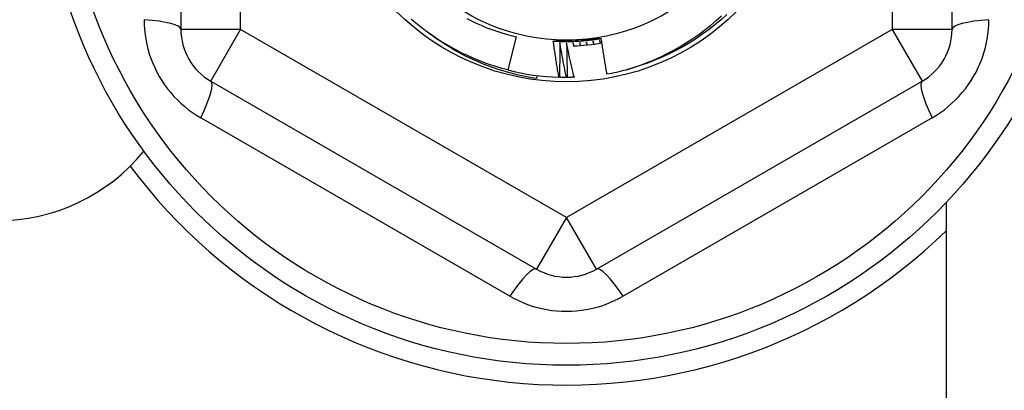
# Model space of a CAD drawing. Header units: inches. Extents: x 56.1 to 140.1, y 37.7 to 64.
# Tile 16 of 102: x 79.578 to 80.226, y 43.631 to 43.875. Entities that reach past the tile are written whole.
import ezdxf

# ---------------------------------------------------------------- set-up
doc = ezdxf.new("R2010")
doc.units = ezdxf.units.IN
doc.header["$MEASUREMENT"] = 0
doc.layers.add('Visible Edges(ANSI)', color=7, linetype='Continuous', lineweight=25)
doc.layers.add('Visible Tangent Edges(ANSI)', color=7, linetype='Continuous', lineweight=25)

msp = doc.modelspace()

# ---------------------------------------------------------------- linework, layer by layer
at = {"layer": 'Visible Edges(ANSI)'}
for p, q in [((79.68386, 44.11673), (79.68386, 43.86897)), ((80.19174, 43.86897), (80.19174, 44.11673)), ((79.90475, 43.86414), (79.89912, 43.84223)), ((79.70355, 43.83488), (79.91811, 43.711)), ((79.91831, 43.83857), (79.91806, 43.83664)), ((79.93307, 43.83741), (79.93283, 43.83742)), ((79.93818, 43.83734), (79.93777, 43.83734)), ((79.94322, 43.83744), (79.94289, 43.83743)), ((79.95748, 43.711), (80.17205, 43.83488)), ((80.1878, 43.75487), (80.1878, 43.21685))]:
    msp.add_line(p, q, dxfattribs=at)
at = {"layer": 'Visible Edges(ANSI)', "flags": 128}
for points in [[(80.04347, 43.87876), (80.03968, 43.87536), (80.03578, 43.8721), (80.03178, 43.86895), (80.02768, 43.86595), (80.02348, 43.86307), (80.01919, 43.86034), (80.01481, 43.85775), (80.01035, 43.8553), (80.00581, 43.853), (80.0012, 43.85085), (79.99652, 43.84886), (79.99178, 43.84701), (79.98698, 43.84532), (79.98213, 43.84379), (79.97723, 43.84242)], [(79.89912, 43.84223), (79.89524, 43.84328), (79.89138, 43.84443), (79.88755, 43.84569), (79.88375, 43.84704), (79.87999, 43.84848), (79.87627, 43.85003), (79.8726, 43.85167), (79.86896, 43.85341), (79.86537, 43.85524), (79.86183, 43.85716), (79.85834, 43.85917), (79.85491, 43.86127), (79.85153, 43.86347), (79.84821, 43.86574), (79.84494, 43.86811), (79.84174, 43.87055), (79.83861, 43.87308), (79.83554, 43.87569)], [(79.87212, 43.87615), (79.87523, 43.87457), (79.87838, 43.87307), (79.88157, 43.87165), (79.88479, 43.87032), (79.88804, 43.86907), (79.89133, 43.86791), (79.89465, 43.86684), (79.89799, 43.86585), (79.90136, 43.86495), (79.90475, 43.86414)], [(79.97723, 43.84242), (79.98186, 43.84384), (79.98644, 43.8454), (79.99097, 43.84711), (79.99545, 43.84895), (79.99986, 43.85093), (80.00422, 43.85305), (80.00851, 43.85531), (80.01273, 43.8577), (80.01688, 43.86023), (80.02095, 43.86289), (80.02492, 43.86567), (80.02881, 43.86857), (80.03259, 43.87159), (80.03628, 43.87473), (80.03987, 43.87798)], [(79.91806, 43.83664), (79.91485, 43.83716), (79.91165, 43.83774), (79.90847, 43.8384), (79.90531, 43.83911), (79.90216, 43.8399), (79.89903, 43.84074), (79.89592, 43.84165), (79.89283, 43.84263), (79.88976, 43.84367), (79.88671, 43.84477), (79.88369, 43.84593), (79.88069, 43.84716), (79.87771, 43.84845), (79.87476, 43.8498), (79.87184, 43.85121), (79.86895, 43.85268), (79.86609, 43.85422), (79.86326, 43.85581), (79.86045, 43.85747), (79.85769, 43.85918), (79.85496, 43.86095), (79.85228, 43.86277), (79.84963, 43.86465), (79.84702, 43.86658)], [(79.92908, 43.8613), (79.9304, 43.86122), (79.93171, 43.86115), (79.93303, 43.8611), (79.93434, 43.86106), (79.93566, 43.86103), (79.93697, 43.86102), (79.93829, 43.86102), (79.9396, 43.86103), (79.94092, 43.86105), (79.94223, 43.86109), (79.94355, 43.86115), (79.94486, 43.86121), (79.94617, 43.86129), (79.94749, 43.86138), (79.9488, 43.86148), (79.95011, 43.8616), (79.95142, 43.86173), (79.95273, 43.86187), (79.95403, 43.86203), (79.95534, 43.86219), (79.95664, 43.86238), (79.95794, 43.86257), (79.95924, 43.86278), (79.96054, 43.863)], [(79.92908, 43.86129), (79.92973, 43.86133), (79.93038, 43.86136), (79.93103, 43.8614), (79.93168, 43.86144), (79.93233, 43.86147), (79.93299, 43.86151), (79.93364, 43.86154), (79.93429, 43.86158), (79.93494, 43.86161), (79.93559, 43.86165), (79.93624, 43.86168), (79.93689, 43.86172), (79.93754, 43.86175), (79.93819, 43.86179), (79.93885, 43.86182), (79.9395, 43.86185), (79.94015, 43.86189), (79.9408, 43.86192), (79.94146, 43.86196), (79.94211, 43.86199), (79.94276, 43.86203), (79.94342, 43.86206), (79.94407, 43.8621), (79.94473, 43.86213)], [(79.93283, 43.83742), (79.93266, 43.83841), (79.93249, 43.83941), (79.93232, 43.8404), (79.93215, 43.84139), (79.93199, 43.84238), (79.93182, 43.84338), (79.93166, 43.84437), (79.9315, 43.84537), (79.93134, 43.84636), (79.93118, 43.84735), (79.93102, 43.84835), (79.93086, 43.84934), (79.93071, 43.85034), (79.93055, 43.85133), (79.9304, 43.85233), (79.93025, 43.85332), (79.9301, 43.85432), (79.92995, 43.85531), (79.9298, 43.85631), (79.92966, 43.85731), (79.92951, 43.8583), (79.92937, 43.8593), (79.92923, 43.8603), (79.92908, 43.86129)], [(79.93347, 43.86003), (79.93347, 43.85909), (79.93347, 43.85815), (79.93346, 43.8572), (79.93345, 43.85626), (79.93345, 43.85532), (79.93344, 43.85438), (79.93343, 43.85344), (79.93341, 43.85249), (79.9334, 43.85155), (79.93339, 43.85061), (79.93337, 43.84967), (79.93336, 43.84872), (79.93334, 43.84778), (79.93332, 43.84684), (79.9333, 43.8459), (79.93328, 43.84495), (79.93326, 43.84401), (79.93323, 43.84307), (79.93321, 43.84213), (79.93318, 43.84118), (79.93315, 43.84024), (79.93313, 43.8393), (79.9331, 43.83836), (79.93307, 43.83741)], [(79.93777, 43.83734), (79.93758, 43.83828), (79.93739, 43.83923), (79.9372, 43.84017), (79.93701, 43.84111), (79.93682, 43.84206), (79.93663, 43.843), (79.93645, 43.84394), (79.93626, 43.84489), (79.93608, 43.84583), (79.9359, 43.84678), (79.93572, 43.84772), (79.93554, 43.84867), (79.93536, 43.84961), (79.93518, 43.85056), (79.93501, 43.8515), (79.93483, 43.85245), (79.93466, 43.8534), (79.93448, 43.85434), (79.93431, 43.85529), (79.93414, 43.85624), (79.93397, 43.85719), (79.93381, 43.85813), (79.93364, 43.85908), (79.93347, 43.86003)], [(79.93785, 43.85996), (79.93787, 43.85902), (79.9379, 43.85808), (79.93793, 43.85714), (79.93795, 43.85619), (79.93797, 43.85525), (79.938, 43.85431), (79.93802, 43.85337), (79.93804, 43.85242), (79.93805, 43.85148), (79.93807, 43.85054), (79.93809, 43.8496), (79.9381, 43.84866), (79.93812, 43.84771), (79.93813, 43.84677), (79.93814, 43.84583), (79.93815, 43.84489), (79.93816, 43.84394), (79.93817, 43.843), (79.93817, 43.84206), (79.93818, 43.84111), (79.93818, 43.84017), (79.93818, 43.83923), (79.93818, 43.83829), (79.93818, 43.83734)], [(79.94289, 43.83743), (79.94267, 43.83836), (79.94244, 43.8393), (79.94222, 43.84023), (79.942, 43.84117), (79.94178, 43.84211), (79.94157, 43.84304), (79.94135, 43.84398), (79.94113, 43.84492), (79.94092, 43.84586), (79.94071, 43.84679), (79.94049, 43.84773), (79.94028, 43.84867), (79.94007, 43.84961), (79.93987, 43.85055), (79.93966, 43.85149), (79.93945, 43.85243), (79.93925, 43.85337), (79.93904, 43.85431), (79.93884, 43.85525), (79.93864, 43.85619), (79.93844, 43.85713), (79.93824, 43.85808), (79.93804, 43.85902), (79.93785, 43.85996)], [(79.94222, 43.86003), (79.94223, 43.85995), (79.94223, 43.85987), (79.94224, 43.85979), (79.94224, 43.85971), (79.94225, 43.85963), (79.94225, 43.85955), (79.94226, 43.85947), (79.94226, 43.85939), (79.94227, 43.8593), (79.94227, 43.85922), (79.94228, 43.85914), (79.94228, 43.85906), (79.94229, 43.85898), (79.94229, 43.8589), (79.9423, 43.85882), (79.9423, 43.85874), (79.94231, 43.85866), (79.94231, 43.85857), (79.94232, 43.85849), (79.94232, 43.85841), (79.94233, 43.85833), (79.94233, 43.85825), (79.94234, 43.85817), (79.94234, 43.85809)], [(79.94269, 43.8581), (79.94267, 43.85818), (79.94265, 43.85826), (79.94263, 43.85834), (79.94261, 43.85842), (79.94259, 43.8585), (79.94257, 43.85858), (79.94255, 43.85866), (79.94253, 43.85875), (79.94252, 43.85883), (79.9425, 43.85891), (79.94248, 43.85899), (79.94246, 43.85907), (79.94244, 43.85915), (79.94242, 43.85923), (79.9424, 43.85931), (79.94238, 43.85939), (79.94236, 43.85947), (79.94234, 43.85955), (79.94232, 43.85963), (79.9423, 43.85971), (79.94228, 43.85979), (79.94226, 43.85987), (79.94224, 43.85995), (79.94222, 43.86003)], [(79.94473, 43.86213), (79.94539, 43.86217), (79.94605, 43.8622), (79.94671, 43.86224), (79.94737, 43.86227), (79.94803, 43.86231), (79.94869, 43.86234), (79.94935, 43.86238), (79.95001, 43.86241), (79.95067, 43.86245), (79.95133, 43.86248), (79.95199, 43.86252), (79.95264, 43.86255), (79.9533, 43.86259), (79.95396, 43.86262), (79.95462, 43.86266), (79.95528, 43.86269), (79.95593, 43.86273), (79.95659, 43.86277), (79.95725, 43.8628), (79.95791, 43.86284), (79.95856, 43.86287), (79.95922, 43.86291), (79.95988, 43.86294), (79.96053, 43.86298)], [(79.94659, 43.86025), (79.9466, 43.86017), (79.94661, 43.86009), (79.94661, 43.86001), (79.94662, 43.85993), (79.94663, 43.85985), (79.94664, 43.85977), (79.94664, 43.85969), (79.94665, 43.8596), (79.94666, 43.85952), (79.94667, 43.85944), (79.94668, 43.85936), (79.94668, 43.85928), (79.94669, 43.8592), (79.9467, 43.85912), (79.94671, 43.85904), (79.94671, 43.85896), (79.94672, 43.85888), (79.94673, 43.8588), (79.94674, 43.85872), (79.94674, 43.85863), (79.94675, 43.85855), (79.94676, 43.85847), (79.94677, 43.85839), (79.94677, 43.85831)], [(79.94713, 43.85833), (79.9471, 43.85841), (79.94708, 43.85849), (79.94706, 43.85857), (79.94704, 43.85865), (79.94701, 43.85873), (79.94699, 43.85881), (79.94697, 43.85889), (79.94695, 43.85897), (79.94692, 43.85905), (79.9469, 43.85913), (79.94688, 43.85921), (79.94686, 43.85929), (79.94683, 43.85937), (79.94681, 43.85945), (79.94679, 43.85953), (79.94677, 43.85961), (79.94675, 43.85969), (79.94672, 43.85977), (79.9467, 43.85985), (79.94668, 43.85993), (79.94666, 43.86001), (79.94663, 43.86009), (79.94661, 43.86017), (79.94659, 43.86025)], [(79.95095, 43.86061), (79.95096, 43.86053), (79.95097, 43.86045), (79.95098, 43.86037), (79.95099, 43.86029), (79.951, 43.86021), (79.95101, 43.86013), (79.95102, 43.86005), (79.95103, 43.85997), (79.95104, 43.85989), (79.95105, 43.85981), (79.95106, 43.85973), (79.95107, 43.85965), (79.95108, 43.85957), (79.9511, 43.85949), (79.95111, 43.8594), (79.95112, 43.85932), (79.95113, 43.85924), (79.95114, 43.85916), (79.95115, 43.85908), (79.95116, 43.859), (79.95117, 43.85892), (79.95118, 43.85884), (79.95119, 43.85876), (79.9512, 43.85868)], [(79.95155, 43.85871), (79.95152, 43.85879), (79.9515, 43.85887), (79.95147, 43.85895), (79.95145, 43.85903), (79.95142, 43.85911), (79.9514, 43.85919), (79.95137, 43.85927), (79.95135, 43.85935), (79.95132, 43.85943), (79.9513, 43.85951), (79.95127, 43.85958), (79.95125, 43.85966), (79.95122, 43.85974), (79.9512, 43.85982), (79.95117, 43.8599), (79.95115, 43.85998), (79.95112, 43.86006), (79.9511, 43.86014), (79.95107, 43.86022), (79.95105, 43.8603), (79.95102, 43.86038), (79.951, 43.86045), (79.95097, 43.86053), (79.95095, 43.86061)], [(79.9553, 43.86112), (79.95531, 43.86104), (79.95532, 43.86096), (79.95533, 43.86088), (79.95535, 43.8608), (79.95536, 43.86072), (79.95537, 43.86064), (79.95539, 43.86056), (79.9554, 43.86048), (79.95541, 43.8604), (79.95543, 43.86032), (79.95544, 43.86024), (79.95545, 43.86016), (79.95546, 43.86008), (79.95548, 43.85999), (79.95549, 43.85991), (79.9555, 43.85983), (79.95552, 43.85975), (79.95553, 43.85967), (79.95554, 43.85959), (79.95556, 43.85951), (79.95557, 43.85943), (79.95558, 43.85935), (79.95559, 43.85927), (79.95561, 43.85919)], [(79.95596, 43.85924), (79.95593, 43.85932), (79.9559, 43.8594), (79.95587, 43.85947), (79.95584, 43.85955), (79.95582, 43.85963), (79.95579, 43.85971), (79.95576, 43.85979), (79.95573, 43.85987), (79.95571, 43.85994), (79.95568, 43.86002), (79.95565, 43.8601), (79.95562, 43.86018), (79.9556, 43.86026), (79.95557, 43.86033), (79.95554, 43.86041), (79.95551, 43.86049), (79.95549, 43.86057), (79.95546, 43.86065), (79.95543, 43.86073), (79.9554, 43.8608), (79.95538, 43.86088), (79.95535, 43.86096), (79.95532, 43.86104), (79.9553, 43.86112)], [(79.95962, 43.86176), (79.95964, 43.86169), (79.95965, 43.86161), (79.95967, 43.86153), (79.95968, 43.86145), (79.9597, 43.86137), (79.95972, 43.86129), (79.95973, 43.86121), (79.95975, 43.86113), (79.95976, 43.86105), (79.95978, 43.86097), (79.95979, 43.86089), (79.95981, 43.86081), (79.95983, 43.86073), (79.95984, 43.86065), (79.95986, 43.86057), (79.95987, 43.86049), (79.95989, 43.86041), (79.9599, 43.86033), (79.95992, 43.86025), (79.95993, 43.86017), (79.95995, 43.86009), (79.95997, 43.86001), (79.95998, 43.85993), (79.96, 43.85985)], [(79.96034, 43.85991), (79.96031, 43.85999), (79.96028, 43.86006), (79.96025, 43.86014), (79.96022, 43.86022), (79.96019, 43.8603), (79.96016, 43.86037), (79.96013, 43.86045), (79.9601, 43.86053), (79.96007, 43.86061), (79.96004, 43.86068), (79.96001, 43.86076), (79.95998, 43.86084), (79.95995, 43.86091), (79.95992, 43.86099), (79.95989, 43.86107), (79.95986, 43.86115), (79.95983, 43.86122), (79.9598, 43.8613), (79.95977, 43.86138), (79.95974, 43.86146), (79.95971, 43.86153), (79.95968, 43.86161), (79.95965, 43.86169), (79.95962, 43.86176)], [(79.96053, 43.86298), (79.96067, 43.862), (79.96082, 43.86103), (79.96096, 43.86005), (79.9611, 43.85908), (79.96125, 43.8581), (79.96139, 43.85713), (79.96154, 43.85615), (79.96169, 43.85518), (79.96184, 43.8542), (79.96199, 43.85323), (79.96215, 43.85225), (79.9623, 43.85128), (79.96246, 43.85031), (79.96261, 43.84933), (79.96277, 43.84836), (79.96293, 43.84739), (79.96309, 43.84641), (79.96325, 43.84544), (79.96342, 43.84447), (79.96358, 43.8435), (79.96375, 43.84252), (79.96391, 43.84155), (79.96408, 43.84058), (79.96425, 43.83961)], [(79.93777, 43.83734), (79.93758, 43.83734), (79.93738, 43.83734), (79.93718, 43.83734), (79.93699, 43.83734), (79.93679, 43.83735), (79.93659, 43.83735), (79.9364, 43.83735), (79.9362, 43.83735), (79.93601, 43.83735), (79.93581, 43.83736), (79.93561, 43.83736), (79.93542, 43.83736), (79.93522, 43.83736), (79.93503, 43.83737), (79.93483, 43.83737), (79.93463, 43.83737), (79.93444, 43.83738), (79.93424, 43.83738), (79.93405, 43.83739), (79.93385, 43.83739), (79.93365, 43.8374), (79.93346, 43.8374), (79.93326, 43.83741), (79.93307, 43.83741)], [(79.94289, 43.83743), (79.94269, 43.83742), (79.9425, 43.83741), (79.9423, 43.83741), (79.94211, 43.8374), (79.94191, 43.8374), (79.94171, 43.83739), (79.94152, 43.83739), (79.94132, 43.83738), (79.94113, 43.83738), (79.94093, 43.83737), (79.94073, 43.83737), (79.94054, 43.83737), (79.94034, 43.83736), (79.94015, 43.83736), (79.93995, 43.83736), (79.93975, 43.83735), (79.93956, 43.83735), (79.93936, 43.83735), (79.93917, 43.83735), (79.93897, 43.83735), (79.93877, 43.83735), (79.93858, 43.83734), (79.93838, 43.83734), (79.93818, 43.83734)]]:
    msp.add_lwpolyline(points, dxfattribs=at)
at = {"layer": 'Visible Edges(ANSI)'}
for radius in [0.34516, 0.15846, 0.13091]:
    msp.add_circle((79.9378, 43.99285), radius, dxfattribs=at)
for centre, radius, start, end in [((79.72323, 43.86897), 0.03937, 180, 240), ((80.15237, 43.86897), 0.03937, 300, 0), ((79.9378, 43.99285), 0.13484, 271.89804, 279.89218), ((79.9378, 43.99285), 0.15551, 255.6, 268.16968), ((79.9378, 43.99285), 0.15551, 279.79381, 284.688), ((79.5628, 43.86785), 0.125, 270, 320.69037), ((79.9378, 43.99285), 0.35827, 216.68995, 314.25094), ((79.9378, 43.74509), 0.03937, 240, 300)]:
    msp.add_arc(centre, radius, start, end, dxfattribs=at)
at = {"layer": 'Visible Tangent Edges(ANSI)'}
for p, q in [((79.72323, 43.86897), (79.72323, 44.11673)), ((80.15237, 44.11673), (80.15237, 43.86897)), ((79.72323, 43.86897), (79.68386, 43.86897)), ((79.70355, 43.83488), (79.72323, 43.86897)), ((79.9378, 43.74509), (79.72323, 43.86897)), ((80.15237, 43.86897), (79.9378, 43.74509)), ((80.19174, 43.86897), (80.15237, 43.86897)), ((80.15237, 43.86897), (80.17205, 43.83488)), ((79.90046, 43.69321), (79.69697, 43.8107)), ((80.17863, 43.8107), (79.97514, 43.69321)), ((79.9378, 43.74509), (79.91811, 43.711)), ((79.95748, 43.711), (79.9378, 43.74509))]:
    msp.add_line(p, q, dxfattribs=at)
at = {"layer": 'Visible Tangent Edges(ANSI)', "flags": 128}
for points in [[(79.65963, 43.87537), (79.6597, 43.87215), (79.65991, 43.86892), (79.66026, 43.86569), (79.66075, 43.86247), (79.66139, 43.85926), (79.66216, 43.85608), (79.66308, 43.85295), (79.66412, 43.84985), (79.66531, 43.84681), (79.66663, 43.84381), (79.66808, 43.84088), (79.66966, 43.838), (79.67136, 43.8352), (79.67318, 43.83248), (79.67511, 43.82984), (79.67716, 43.8273), (79.67931, 43.82485), (79.68158, 43.8225), (79.68394, 43.82025), (79.68639, 43.81811), (79.68892, 43.81607), (79.69154, 43.81416), (79.69422, 43.81236), (79.69697, 43.8107)], [(80.17863, 43.8107), (80.18138, 43.81236), (80.18406, 43.81416), (80.18667, 43.81607), (80.18921, 43.81811), (80.19166, 43.82025), (80.19402, 43.8225), (80.19628, 43.82485), (80.19844, 43.8273), (80.20049, 43.82984), (80.20242, 43.83248), (80.20424, 43.8352), (80.20594, 43.838), (80.20752, 43.84088), (80.20897, 43.84381), (80.21029, 43.84681), (80.21147, 43.84985), (80.21252, 43.85295), (80.21343, 43.85608), (80.21421, 43.85926), (80.21484, 43.86247), (80.21534, 43.86569), (80.21569, 43.86892), (80.2159, 43.87215), (80.21597, 43.87537)], [(79.90046, 43.69321), (79.90328, 43.69166), (79.90618, 43.69023), (79.90916, 43.68892), (79.91219, 43.68773), (79.91529, 43.68668), (79.91843, 43.68576), (79.9216, 43.68498), (79.9248, 43.68434), (79.92803, 43.68385), (79.93129, 43.68349), (79.93455, 43.68328), (79.93783, 43.68321), (79.94111, 43.68328), (79.94438, 43.6835), (79.94763, 43.68386), (79.95085, 43.68436), (79.95405, 43.685), (79.95722, 43.68578), (79.96035, 43.6867), (79.96343, 43.68775), (79.96646, 43.68893), (79.96942, 43.69024), (79.97232, 43.69166), (79.97514, 43.69321)]]:
    msp.add_lwpolyline(points, dxfattribs=at)
at = {"layer": 'Visible Tangent Edges(ANSI)'}
msp.add_circle((79.9378, 43.99285), 0.33084, dxfattribs=at)
for centre, major_axis, start_param, end_param in [((79.64449, 43.86897), (0.03937, 0), 0, 1.176113), ((80.23111, 43.86897), (-0.03937, 0), 5.107073, 6.283185), ((79.68386, 43.80078), (0.01969, 0.0341), 5.107073, 6.283185), ((80.19174, 43.80078), (-0.01969, 0.0341), 0, 1.176113), ((79.89843, 43.6769), (0.01969, 0.0341), 0, 1.176113), ((79.97717, 43.6769), (-0.01969, 0.0341), 5.107073, 6.283185)]:
    msp.add_ellipse(centre, major_axis=major_axis, ratio=0.175929, start_param=start_param, end_param=end_param, dxfattribs=at)

doc.saveas('drawing.dxf')
